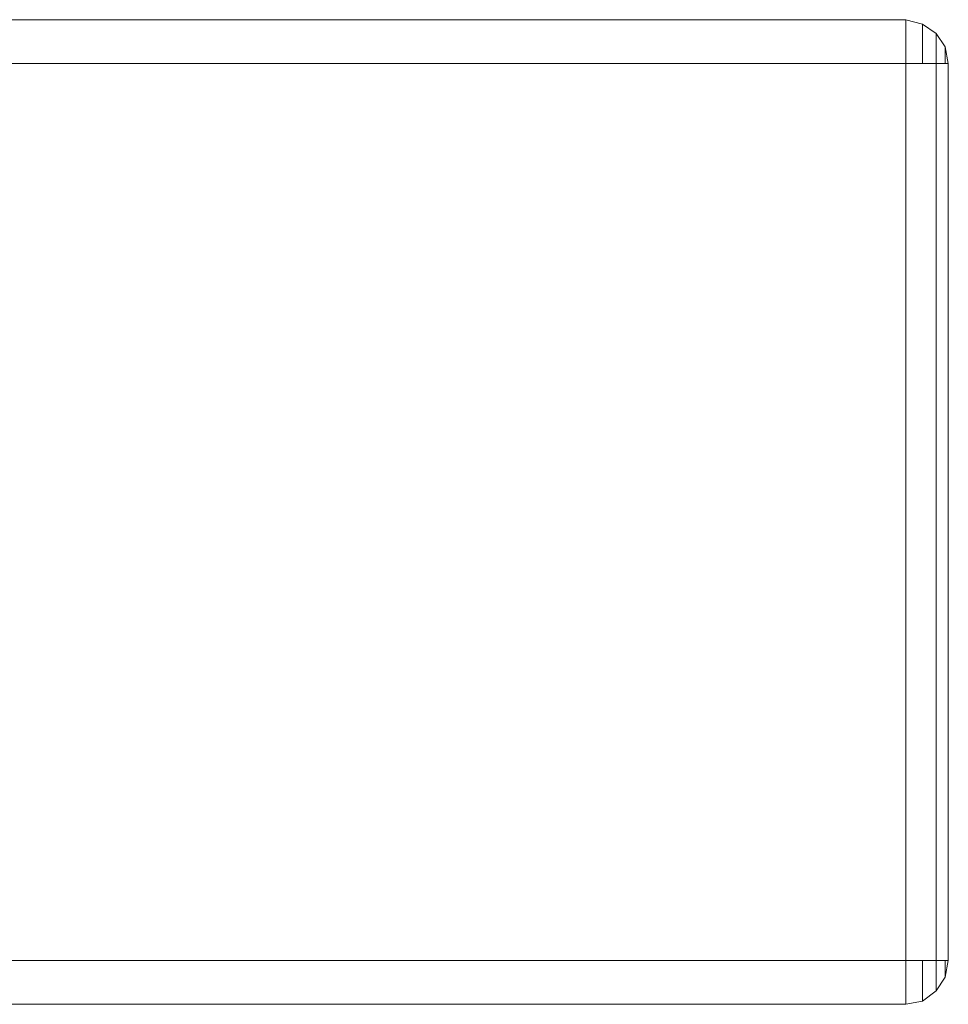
# Model space of a CAD drawing. Header units: millimetres. Extents: x 0 to 74930, y -1933 to 40510.
# Tile 245 of 256: x 40433 to 40563, y 20247 to 20384. Entities that reach past the tile are written whole.
import ezdxf

# ---------------------------------------------------------------- set-up
doc = ezdxf.new("R2010")
doc.units = ezdxf.units.MM
doc.header["$LTSCALE"] = 100
doc.layers.add('T--L9071_TERREIN_INR_Tafels', color=30, linetype='Continuous')

# ---------------------------------------------------------------- blocks, each defined once
blk = doc.blocks.new('Picknicktafel 180x160cm')
at = {"layer": 'T--L9071_TERREIN_INR_Tafels', "color": 30, "lineweight": 0}
for p, q in [((1794.09, 722.36), (6.12, 722.36)), ((1794.09, 722.36), (6.12, 722.36)), ((6.12, 722.36), (1794.09, 722.36)), ((6.12, 722.36), (1794.09, 722.36)), ((1794.09, 722.36), (1796.41, 721.73)), ((1796.41, 721.73), (1794.09, 722.36)), ((1794.09, 721.73), (1794.09, 722.36)), ((1794.09, 722.36), (1794.09, 721.73)), ((1794.09, 720.46), (1794.09, 721.73)), ((1794.09, 721.73), (1794.09, 720.46)), ((1794.09, 718.56), (1794.09, 720.46)), ((1794.09, 720.46), (1794.09, 718.56)), ((1796.41, 721.73), (1798.31, 720.46)), ((1798.31, 720.46), (1796.41, 721.73)), ((1796.41, 721.31), (1796.41, 721.73)), ((1796.41, 721.73), (1796.41, 721.31)), ((1796.41, 720.25), (1796.41, 721.31)), ((1796.41, 721.31), (1796.41, 720.25)), ((1798.31, 720.46), (1799.58, 718.56)), ((1799.58, 718.56), (1798.31, 720.46)), ((1798.31, 720.04), (1798.31, 720.46)), ((1798.31, 720.46), (1798.31, 720.04)), ((1796.41, 718.35), (1796.41, 720.25)), ((1796.41, 720.25), (1796.41, 718.35)), ((1798.31, 718.35), (1798.31, 720.04)), ((1798.31, 720.04), (1798.31, 718.35)), ((1794.09, 716.24), (1794.09, 718.56)), ((1794.09, 718.56), (1794.09, 716.24)), ((1796.41, 716.24), (1796.41, 718.35)), ((1796.41, 718.35), (1796.41, 716.24)), ((1798.31, 716.24), (1798.31, 718.35)), ((1798.31, 718.35), (1798.31, 716.24)), ((1799.58, 718.56), (1800, 716.24)), ((1800, 716.24), (1799.58, 718.56)), ((1799.58, 718.35), (1799.58, 718.56)), ((1799.58, 718.56), (1799.58, 718.35)), ((1799.58, 717.51), (1799.58, 718.35)), ((1799.58, 718.35), (1799.58, 717.51)), ((1799.58, 716.24), (1799.58, 717.51)), ((1799.58, 717.51), (1799.58, 716.24)), ((1794.09, 716.24), (6.12, 716.24)), ((1794.09, 716.24), (6.12, 716.24)), ((6.12, 716.24), (1794.09, 716.24)), ((6.12, 716.24), (1794.09, 716.24)), ((1796.41, 716.24), (1794.09, 716.24)), ((1794.09, 716.24), (1796.41, 716.24)), ((1794.09, 591.27), (1794.09, 716.24)), ((1794.09, 716.24), (1794.09, 591.27)), ((1798.31, 716.24), (1796.41, 716.24)), ((1796.41, 716.24), (1798.31, 716.24)), ((1799.58, 716.24), (1798.31, 716.24)), ((1798.31, 716.24), (1799.58, 716.24)), ((1798.31, 591.27), (1798.31, 716.24)), ((1798.31, 716.24), (1798.31, 591.27)), ((1800, 716.24), (1799.58, 716.24)), ((1799.58, 716.24), (1800, 716.24)), ((1800, 591.27), (1800, 716.24)), ((1800, 716.24), (1800, 591.27)), ((1794.09, 591.27), (6.12, 591.27)), ((1794.09, 591.27), (6.12, 591.27)), ((6.12, 591.27), (1794.09, 591.27)), ((6.12, 591.27), (1794.09, 591.27)), ((1794.09, 591.27), (1796.41, 591.27)), ((1796.41, 591.27), (1794.09, 591.27)), ((1794.09, 588.95), (1794.09, 591.27)), ((1794.09, 591.27), (1794.09, 588.95)), ((1796.41, 591.27), (1798.31, 591.27)), ((1798.31, 591.27), (1796.41, 591.27)), ((1796.41, 589.16), (1796.41, 591.27)), ((1796.41, 591.27), (1796.41, 589.16)), ((1798.31, 591.27), (1799.58, 591.27)), ((1799.58, 591.27), (1798.31, 591.27)), ((1798.31, 589.16), (1798.31, 591.27)), ((1798.31, 591.27), (1798.31, 589.16)), ((1799.58, 591.27), (1800, 591.27)), ((1800, 591.27), (1799.58, 591.27)), ((1799.58, 588.95), (1800, 591.27)), ((1800, 591.27), (1799.58, 588.95)), ((1799.58, 590.01), (1799.58, 591.27)), ((1799.58, 591.27), (1799.58, 590.01)), ((1794.09, 587.05), (1794.09, 588.95)), ((1794.09, 588.95), (1794.09, 587.05)), ((1796.41, 587.26), (1796.41, 589.16)), ((1796.41, 589.16), (1796.41, 587.26)), ((1798.31, 587.48), (1798.31, 589.16)), ((1798.31, 589.16), (1798.31, 587.48)), ((1798.31, 587.05), (1799.58, 588.95)), ((1799.58, 588.95), (1798.31, 587.05)), ((1799.58, 589.16), (1799.58, 590.01)), ((1799.58, 590.01), (1799.58, 589.16)), ((1799.58, 588.95), (1799.58, 589.16)), ((1799.58, 589.16), (1799.58, 588.95)), ((1798.31, 587.05), (1798.31, 587.48)), ((1798.31, 587.48), (1798.31, 587.05)), ((1794.09, 585.58), (1794.09, 587.05)), ((1794.09, 587.05), (1794.09, 585.58)), ((1796.41, 586), (1796.41, 587.26)), ((1796.41, 587.26), (1796.41, 586)), ((1796.41, 585.58), (1798.31, 587.05)), ((1798.31, 587.05), (1796.41, 585.58)), ((1796.41, 585.58), (1796.41, 586)), ((1796.41, 586), (1796.41, 585.58)), ((1794.09, 585.15), (6.12, 585.15)), ((6.12, 585.15), (1794.09, 585.15)), ((6.12, 585.15), (1794.09, 585.15)), ((6.12, 585.15), (1794.09, 585.15)), ((1794.09, 585.15), (1796.41, 585.58)), ((1796.41, 585.58), (1794.09, 585.15)), ((1794.09, 585.15), (1794.09, 585.58)), ((1794.09, 585.58), (1794.09, 585.15))]:
    blk.add_line(p, q, dxfattribs=at)

msp = doc.modelspace()

# ---------------------------------------------------------------- block references
at = {"layer": 'T--L9071_TERREIN_INR_Tafels'}
msp.add_blockref('Picknicktafel 180x160cm', (38762.89, 19661.95), dxfattribs=at)

doc.saveas('drawing.dxf')
